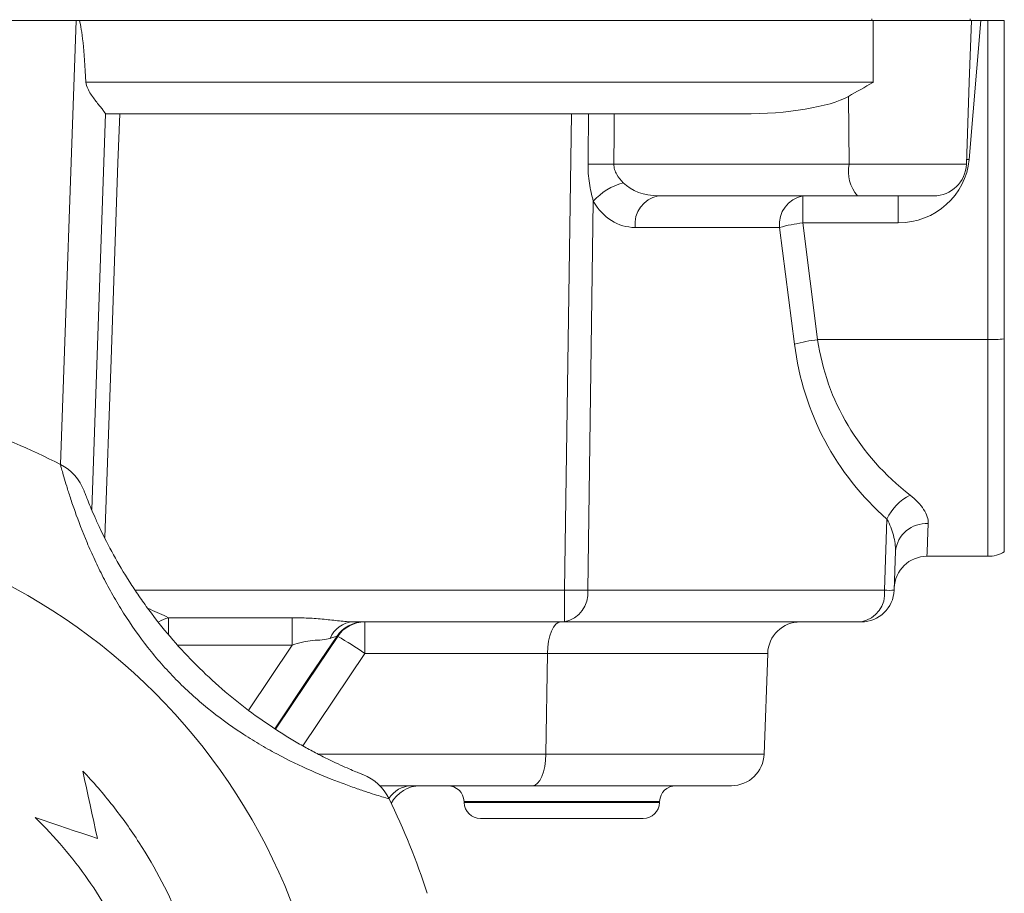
# Model space of a CAD drawing. Header units: millimetres. Extents: x 62 to 845, y 148 to 834.
# Tile 26 of 27: x 785 to 845, y 676 to 729. Entities that reach past the tile are written whole.
import ezdxf

# ---------------------------------------------------------------- set-up
doc = ezdxf.new("R2010")
doc.units = ezdxf.units.MM

# ---------------------------------------------------------------- blocks, each defined once
blk = doc.blocks.new('SW_CENTERMARKSYMBOL_5')
at = {"color": 0, "linetype": 'Continuous', "lineweight": 0}
for p, q in [((0, 5), (0, 20)), ((0, 0), (0, 2.5)), ((-5, 0), (-20, 0)), ((0, 0), (-2.5, 0)), ((0, 0), (2.5, 0)), ((0, 0), (0, -2.5)), ((5, 0), (20, 0)), ((0, -5), (0, -20))]:
    blk.add_line(p, q, dxfattribs=at)

msp = doc.modelspace()

# ---------------------------------------------------------------- linework, layer by layer
at = {"color": 7, "linetype": 'Continuous', "lineweight": 15}
for p, q in [((788.184, 729.162), (745.467, 729.162)), ((788.184, 729.162), (788.388, 729.162)), ((788.388, 729.162), (836.826, 729.162)), ((836.738, 729.262), (836.738, 729.162)), ((836.826, 725.392), (836.826, 729.162)), ((836.826, 729.162), (842.815, 729.162)), ((843.387, 729.162), (842.679, 720.67)), ((842.684, 725.392), (842.815, 729.162)), ((842.738, 729.262), (842.738, 729.162)), ((843.387, 729.162), (842.815, 729.162)), ((843.387, 729.162), (843.826, 729.162)), ((843.826, 709.684), (843.826, 729.162)), ((843.826, 729.162), (844.826, 729.162)), ((844.826, 729.162), (844.826, 709.73)), ((788.793, 725.392), (836.826, 725.392)), ((842.509, 720.392), (842.684, 725.392)), ((835.355, 720.392), (835.317, 724.531)), ((789.986, 723.467), (789.143, 699.312)), ((828.855, 723.462), (789.986, 723.462)), ((817.99, 694.392), (818.411, 723.462)), ((821.002, 720.392), (835.355, 720.392)), ((819.747, 718.135), (819.404, 694.392)), ((835.872, 718.462), (823.713, 718.462)), ((832.531, 716.809), (832.531, 718.462)), ((840.51, 718.462), (835.872, 718.462)), ((838.358, 716.809), (838.358, 718.462)), ((832.531, 716.809), (833.435, 709.684)), ((838.358, 716.809), (832.531, 716.809)), ((831.117, 716.532), (822.3, 716.532)), ((832.022, 709.406), (831.117, 716.532)), ((833.435, 709.684), (843.826, 709.684)), ((843.826, 696.462), (843.826, 709.684)), ((844.826, 709.73), (844.826, 696.73)), ((837.516, 694.392), (837.667, 698.73)), ((838.184, 696.774), (838.101, 694.392)), ((840.105, 696.462), (843.826, 696.462)), ((817.99, 692.462), (817.99, 694.392)), ((819.404, 694.392), (837.516, 694.392)), ((793.82, 692.716), (801.374, 692.716)), ((801.374, 692.716), (801.374, 691.039)), ((817.99, 692.462), (805.109, 692.462)), ((805.807, 692.462), (805.807, 690.532)), ((836.102, 692.462), (817.99, 692.462)), ((804.15, 691.577), (804.093, 691.577)), ((816.946, 690.532), (805.807, 690.532)), ((816.946, 690.532), (816.857, 684.392)), ((830.388, 690.532), (816.946, 690.532)), ((830.388, 690.532), (830.173, 684.392)), ((816.857, 684.392), (830.173, 684.392)), ((816.029, 682.462), (806.717, 682.462)), ((828.174, 682.462), (816.029, 682.462)), ((811.859, 681.497), (811.862, 681.427)), ((823.79, 681.427), (823.792, 681.497)), ((822.79, 680.462), (812.861, 680.462))]:
    msp.add_line(p, q, dxfattribs=at)
at = {"color": 8, "linetype": 'Continuous', "lineweight": 15}
for p, q in [((787.238, 702.066), (788.184, 729.162)), ((835.355, 720.392), (842.509, 720.392)), ((842.679, 720.67), (842.519, 720.682)), ((791.833, 694.392), (817.99, 694.392)), ((793.82, 692.716), (793.82, 691.726)), ((801.374, 691.039), (794.408, 691.039)), ((798.72, 687.083), (801.374, 691.039)), ((805.807, 690.532), (802.029, 684.898)), ((802.952, 684.392), (816.857, 684.392)), ((823.792, 681.497), (811.859, 681.497)), ((811.862, 681.427), (823.79, 681.427))]:
    msp.add_line(p, q, dxfattribs=at)
at = {"color": 7, "linetype": 'Continuous', "lineweight": 15, "flags": 128}
for points in [[(790.849, 723.462), (790.744, 720.466), (790.325, 708.48), (789.945, 697.61)], [(840.183, 698.455), (840.14, 697.358), (840.114, 696.688), (840.105, 696.462)], [(788.598, 683.358), (788.71, 682.845), (788.821, 682.331), (788.933, 681.817), (789.045, 681.302), (789.157, 680.786), (789.269, 680.271), (789.381, 679.754), (789.493, 679.237)], [(789.493, 679.237), (789.021, 679.396), (788.548, 679.555), (788.075, 679.714), (787.601, 679.873), (787.127, 680.033), (786.652, 680.192), (786.177, 680.352), (785.701, 680.511)]]:
    msp.add_lwpolyline(points, dxfattribs=at)
at = {"color": 8, "linetype": 'Continuous', "lineweight": 15, "flags": 128}
for points in [[(804.093, 691.577), (802.459, 689.141), (800.311, 685.938)], [(800.351, 685.913), (802.26, 688.758), (804.15, 691.577)]]:
    msp.add_lwpolyline(points, dxfattribs=at)
at = {"color": 7, "linetype": 'Continuous', "lineweight": 15}
msp.add_circle((766.826, 661.962), 37, dxfattribs=at)
for centre, radius, start, end in [((820.072, 672.664), 47.737, 88.88274, 90.77499), ((837.59, 719.957), 2.278, 168.98224, 221.02497), ((840.51, 720.462), 2, 270, 358), ((822.626, 715.517), 3.891, 105.67156, 137.71758), ((824.05, 716.733), 1.762, 101.02833, 186.54636), ((832.868, 716.733), 1.762, 101.02833, 186.54636), ((833.547, 707.898), 8.97, 96.50316, 105.71367), ((834.451, 700.773), 8.968, 96.50203, 105.71363), ((843.852, 719.886), 10.202, 269.85222, 275.4766), ((766.826, 661.962), 45, 63.03507, 70.96493), ((785.87, 699.396), 3, 20.63513, 63.03507), ((840.447, 697.46), 3.057, 116.56276, 155.44511), ((840.053, 696.58), 1.879, 86.04102, 174.09168), ((840.105, 694.462), 2, 90, 178), ((843.826, 698.462), 2, 270, 300), ((818.697, 737.361), 42.974, 269.05779, 270.94221), ((817.653, 694.191), 1.762, 281.02873, 6.54625), ((835.765, 694.191), 1.762, 281.02851, 6.54618), ((836.102, 694.462), 2, 270, 358), ((837.808, 700.377), 5.992, 267.19978, 272.80022), ((805.187, 690.848), 1.616, 92.75809, 158.11147), ((805.751, 690.467), 1.995, 90.01639, 146.19076), ((805.808, 690.467), 1.995, 90.01626, 146.19111), ((832.386, 690.462), 2, 90, 178), ((794.901, 675.075), 18.918, 54.79344, 60.7302), ((828.174, 684.462), 2, 270, 358), ((804.586, 680.351), 3, 25.96493, 68.36487), ((809.196, 680.462), 2, 90, 152.62015), ((810.86, 681.462), 1, 2, 90), ((824.791, 681.462), 1, 90, 178), ((766.826, 661.962), 45, 18.03507, 25.96493), ((812.861, 681.462), 1, 182, 270), ((822.79, 681.462), 1, 270, 358)]:
    msp.add_arc(centre, radius, start, end, dxfattribs=at)
at = {"color": 8, "linetype": 'Continuous', "lineweight": 15}
for centre, radius, start, end in [((794.395, 690.57), 2.221, 105.00035, 121.46662), ((808.696, 680.799), 1.663, 91.28895, 148.38572)]:
    msp.add_arc(centre, radius, start, end, dxfattribs=at)
at = {"color": 7, "linetype": 'Continuous', "lineweight": 15}
for centre, major_axis, ratio, start_param, end_param in [((786.194, 672.19), (2.002, 57.272), 0.034899, 5.905148, 6.182007), ((828.585, 725.462), (7.469, -0.078), 0.267572, 4.751314, 5.837951), ((810.359, 166.882), (11.217, 811.187), 0.002382, 5.463396, 5.468577), ((810.877, 166.952), (10.7, 811.127), 0.004764, 5.463369, 5.468559), ((838.547, 720.809), (3.767, 1.834), 0.943705, 4.236059, 5.771949), ((823.869, 720.462), (2.747, 0.237), 0.72281, 3.665076, 4.593362), ((822.455, 720.532), (0.461, 3.982), 0.81283, 2.307161, 3.235448), ((851.316, 712.462), (17.753, 3.526), 0.879081, 3.093934, 3.79322), ((849.903, 712.532), (13.206, 12.884), 0.951819, 2.518384, 3.21767), ((817.774, 690.462), (0, 2), 0.414214, 0, 1.53589), ((816.029, 684.462), (0, 2), 0.414214, 3.141593, 4.677482)]:
    msp.add_ellipse(centre, major_axis=major_axis, ratio=ratio, start_param=start_param, end_param=end_param, dxfattribs=at)
for points, knots in [([(788.793, 725.392), (788.8, 725.257), (788.841, 725.13), (788.95, 724.89), (789.016, 724.781), (789.154, 724.57), (789.226, 724.47), (789.367, 724.28), (789.436, 724.191), (789.569, 724.022), (789.633, 723.942), (789.749, 723.796), (789.801, 723.731), (789.933, 723.561), (789.987, 723.486), (789.986, 723.467)], [0, 0, 0, 0, 0.125, 0.125, 0.25, 0.25, 0.375, 0.375, 0.5, 0.5, 0.625, 0.625, 0.75, 0.75, 1, 1, 1, 1]), ([(836.826, 725.392), (836.821, 725.39), (836.317, 725.095), (835.815, 724.812), (835.317, 724.531)], [0, 0, 0, 0, 0.008742, 1, 1, 1, 1]), ([(819.747, 718.135), (819.648, 718.493), (819.564, 718.863), (819.45, 719.624), (819.421, 720.008), (819.426, 720.397)], [0, 0, 0, 0, 0.5, 0.5, 1, 1, 1, 1]), ([(821.002, 720.392), (820.999, 720.28), (821.016, 720.172), (821.081, 719.961), (821.128, 719.86), (821.293, 719.578), (821.432, 719.415), (821.575, 719.264)], [0, 0, 0, 0, 0.25, 0.25, 0.5, 0.5, 1, 1, 1, 1]), ([(807.283, 681.664), (807.283, 681.664), (807.168, 681.697), (806.829, 681.798), (806.688, 681.841), (806.357, 681.943), (806.168, 682.003), (805.742, 682.142), (805.505, 682.221), (804.993, 682.399), (804.719, 682.498), (803.85, 682.823), (803.2, 683.084), (801.853, 683.68), (801.151, 684.018), (800.072, 684.595), (799.708, 684.8), (798.99, 685.225), (798.634, 685.447), (797.577, 686.142), (796.886, 686.644), (795.881, 687.463), (795.551, 687.746), (794.902, 688.337), (794.586, 688.642), (793.67, 689.574), (793.1, 690.224), (792.038, 691.575), (791.545, 692.276), (790.859, 693.361), (790.64, 693.727), (790.228, 694.453), (790.033, 694.815), (789.663, 695.535), (789.489, 695.893), (789.16, 696.601), (789.004, 696.954), (788.573, 697.977), (788.33, 698.617), (788.019, 699.493), (787.924, 699.772), (787.756, 700.284), (787.682, 700.519), (787.551, 700.947), (787.493, 701.139), (787.396, 701.473), (787.357, 701.613), (787.294, 701.839), (787.27, 701.924), (787.239, 702.04), (787.231, 702.07), (787.231, 702.07)], [0, 0, 0, 0, 0.0625, 0.0625, 0.09375, 0.09375, 0.125, 0.125, 0.15625, 0.15625, 0.1875, 0.1875, 0.25, 0.25, 0.3125, 0.3125, 0.34375, 0.34375, 0.375, 0.375, 0.4375, 0.4375, 0.46875, 0.46875, 0.5, 0.5, 0.5625, 0.5625, 0.625, 0.625, 0.65625, 0.65625, 0.6875, 0.6875, 0.71875, 0.71875, 0.75, 0.75, 0.8125, 0.8125, 0.84375, 0.84375, 0.875, 0.875, 0.90625, 0.90625, 0.9375, 0.9375, 0.96875, 0.96875, 1, 1, 1, 1]), ([(788.678, 700.453), (788.678, 700.453), (788.687, 700.429), (788.723, 700.333), (788.75, 700.262), (788.823, 700.076), (788.868, 699.96), (788.98, 699.683), (789.044, 699.525), (789.193, 699.174), (789.277, 698.98), (789.465, 698.559), (789.57, 698.332), (789.909, 697.622), (790.17, 697.107), (790.771, 696.015), (791.102, 695.454), (791.641, 694.609), (791.828, 694.326), (792.217, 693.761), (792.419, 693.477), (793.039, 692.637), (793.473, 692.091), (794.382, 691.025), (794.856, 690.507), (795.846, 689.499), (796.364, 689.008), (797.417, 688.078), (797.955, 687.635), (799.05, 686.796), (799.608, 686.399), (800.734, 685.652), (801.287, 685.312), (802.089, 684.852), (802.352, 684.707), (802.864, 684.433), (803.114, 684.304), (803.585, 684.069), (803.808, 683.962), (804.226, 683.766), (804.421, 683.677), (804.772, 683.521), (804.928, 683.454), (805.2, 683.339), (805.317, 683.291), (805.597, 683.176), (805.692, 683.139), (805.692, 683.139)], [0, 0, 0, 0, 0.03125, 0.03125, 0.0625, 0.0625, 0.09375, 0.09375, 0.125, 0.125, 0.15625, 0.15625, 0.1875, 0.1875, 0.25, 0.25, 0.3125, 0.3125, 0.34375, 0.34375, 0.375, 0.375, 0.4375, 0.4375, 0.5, 0.5, 0.5625, 0.5625, 0.625, 0.625, 0.6875, 0.6875, 0.75, 0.75, 0.78125, 0.78125, 0.8125, 0.8125, 0.84375, 0.84375, 0.875, 0.875, 0.90625, 0.90625, 0.9375, 0.9375, 1, 1, 1, 1]), ([(839.08, 700.194), (839.439, 699.915), (839.711, 699.62), (839.998, 699.171), (840.071, 699.021), (840.166, 698.732), (840.188, 698.591), (840.183, 698.455)], [0, 0, 0, 0, 0.5, 0.5, 0.75, 0.75, 1, 1, 1, 1]), ([(838.184, 696.774), (838.195, 697.086), (838.151, 697.412), (837.977, 698.075), (837.849, 698.406), (837.667, 698.73)], [0, 0, 0, 0, 0.5, 0.5, 1, 1, 1, 1]), ([(801.374, 692.716), (801.702, 692.716), (802.03, 692.707), (802.681, 692.674), (803.006, 692.648), (803.64, 692.587), (803.953, 692.55), (804.554, 692.488), (804.84, 692.462), (805.109, 692.462)], [0, 0, 0, 0, 0.25, 0.25, 0.5, 0.5, 0.75, 0.75, 1, 1, 1, 1]), ([(804.093, 691.577), (804.082, 691.576), (804.038, 691.564), (803.895, 691.519), (803.799, 691.488), (803.687, 691.451)], [0, 0, 0, 0, 0.5, 0.5, 1, 1, 1, 1]), ([(803.687, 691.451), (803.542, 691.402), (803.383, 691.379), (803.028, 691.349), (802.834, 691.341), (802.428, 691.302), (802.213, 691.27), (801.791, 691.174), (801.582, 691.112), (801.374, 691.039)], [0, 0, 0, 0, 0.25, 0.25, 0.5, 0.5, 0.75, 0.75, 1, 1, 1, 1]), ([(789.433, 642.983), (790.657, 644.386), (791.733, 645.88), (793.133, 648.252), (793.564, 649.064), (794.156, 650.317), (794.344, 650.74), (794.701, 651.597), (794.87, 652.031), (795.661, 654.208), (796.126, 655.986), (796.578, 658.706), (796.687, 659.621), (796.787, 661.008), (796.81, 661.473), (796.834, 662.402), (796.835, 662.864), (796.788, 665.171), (796.582, 666.996), (796.021, 669.7), (795.792, 670.597), (795.248, 672.377), (794.936, 673.248), (793.888, 675.802), (793.039, 677.43), (791.536, 679.758), (790.995, 680.517), (789.846, 681.979), (789.239, 682.682), (788.598, 683.358)], [0, 0, 0, 0, 0.125, 0.125, 0.1875, 0.1875, 0.21875, 0.21875, 0.25, 0.25, 0.375, 0.375, 0.4375, 0.4375, 0.46875, 0.46875, 0.5, 0.5, 0.625, 0.625, 0.6875, 0.6875, 0.75, 0.75, 0.875, 0.875, 0.9375, 0.9375, 1, 1, 1, 1]), ([(785.701, 680.511), (786.897, 679.342), (787.965, 678.081), (789.387, 676.057), (789.83, 675.36), (790.449, 674.282), (790.647, 673.917), (791.028, 673.175), (791.211, 672.798), (792.074, 670.905), (792.617, 669.347), (793.216, 666.946), (793.38, 666.134), (793.569, 664.901), (793.623, 664.486), (793.711, 663.656), (793.746, 663.242), (793.87, 661.173), (793.817, 659.526), (793.511, 657.065), (793.372, 656.246), (793.014, 654.613), (792.798, 653.811), (792.046, 651.448), (791.405, 649.929), (790.231, 647.737), (789.802, 647.018), (788.881, 645.625), (788.389, 644.951), (787.865, 644.299)], [0, 0, 0, 0, 0.125, 0.125, 0.1875, 0.1875, 0.21875, 0.21875, 0.25, 0.25, 0.375, 0.375, 0.4375, 0.4375, 0.46875, 0.46875, 0.5, 0.5, 0.625, 0.625, 0.6875, 0.6875, 0.75, 0.75, 0.875, 0.875, 0.9375, 0.9375, 1, 1, 1, 1])]:
    msp.add_open_spline(points, degree=3, knots=knots, dxfattribs=at)
at = {"color": 8, "linetype": 'Continuous', "lineweight": 15}
msp.add_open_spline([(792.588, 693.276), (792.628, 693.26), (793.08, 693.075), (793.467, 692.887), (793.82, 692.716)], degree=3, knots=[0, 0, 0, 0, 0.087548, 1, 1, 1, 1], dxfattribs=at)

# ---------------------------------------------------------------- block references
at = {"color": 7, "linetype": 'Continuous', "lineweight": 0}
msp.add_blockref('SW_CENTERMARKSYMBOL_5', (766.826, 661.962), dxfattribs=at)

doc.saveas('drawing.dxf')
